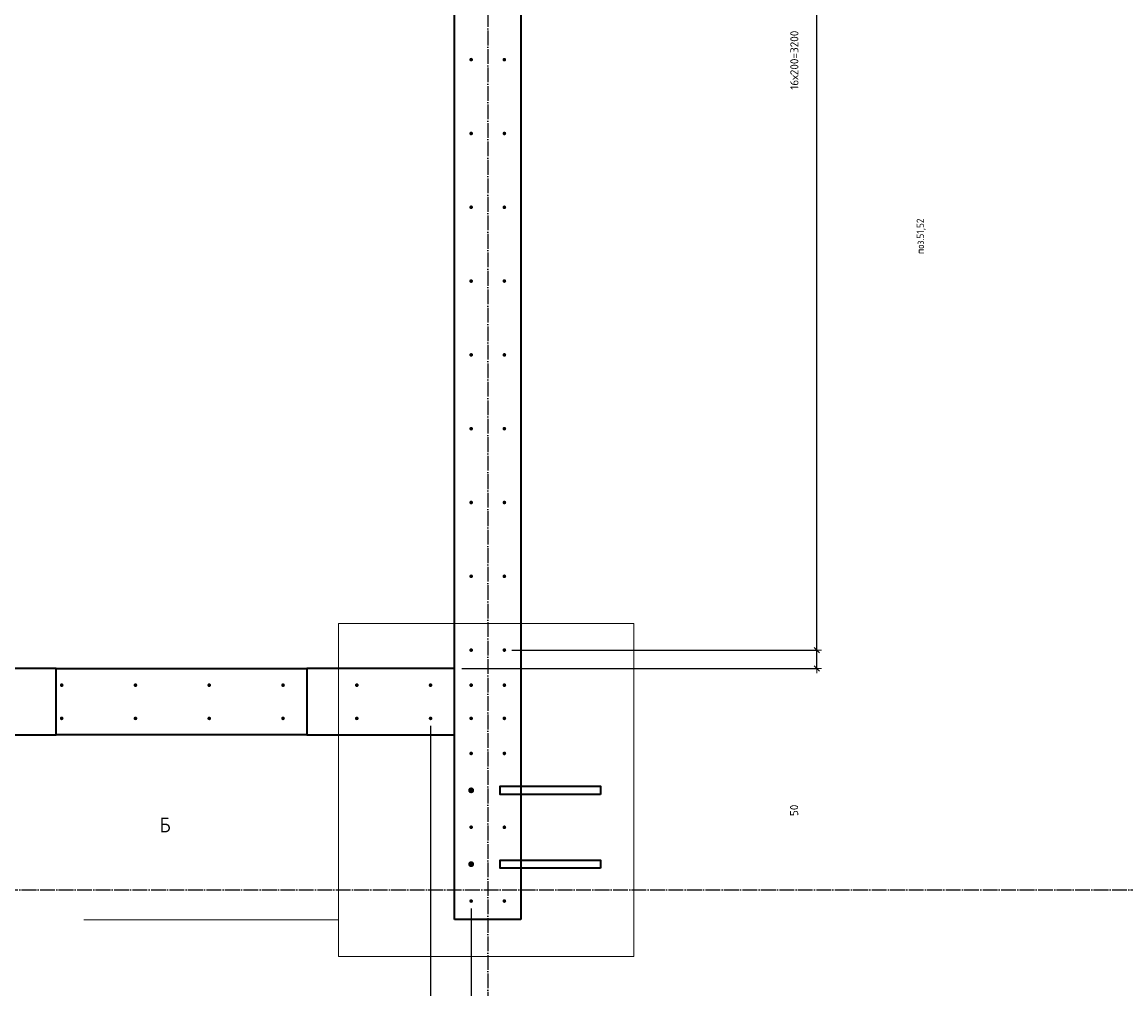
# Model space of a CAD drawing. Header units: millimetres. Extents: x 27309 to 183995, y -852 to 48500.
# Tile 35 of 93: x 138478 to 141470, y 38132 to 40752. Entities that reach past the tile are written whole.
import ezdxf

# ---------------------------------------------------------------- set-up
doc = ezdxf.new("R2010")
doc.units = ezdxf.units.MM
doc.header["$PDMODE"] = 65
doc.linetypes.add('______11', pattern=[50, 40, -5, 0, -5])
doc.linetypes.add('______5', pattern=[110, 80, -10, 10, -10])
for name, color, linetype, lineweight in [('Standard', 7, 'Continuous', 25), ('Арм.стержн. Выпуски', 180, 'Continuous', 35), ('Размерная линия_ общее', 7, 'Continuous', 13)]:
    doc.layers.add(name, color=color, linetype=linetype, lineweight=lineweight)
doc.layers.add('Осевая линия_ общее', color=7, linetype='______5', lineweight=13, true_color=0xa0a0a0)
doc.styles.add('ISOCPEUR', font='ISOCPEUR')
doc.dimstyles.new('DIMSTYLE_3', dxfattribs={"dimtxt": 22, "dimasz": 25, "dimexe": 0, "dimexo": 0, "dimgap": 11, "dimtad": 2, "dimdec": 0, "dimrnd": 5, "dimzin": 12, "dimdsep": 46, "dimtxsty": 'ISOCPEUR', "dimblk1": 'ALL_ML_STRICH', "dimblk2": 'ALL_ML_STRICH', "dimsah": 1, "dimcen": 0, "dimclrd": 7, "dimclre": 256, "dimclrt": 7, "dimadec": 0, "dimazin": 0, "dimtfac": 1, "dimtdec": 0, "dimtix": 1, "dimtmove": 2, "dimatfit": 3, "dimfxl": 0, "dimtzin": 0, "dimlwd": 0, "dimlwe": -3, "dimarcsym": 0})

# ---------------------------------------------------------------- blocks, each defined once
blk = doc.blocks.new('ALL_ML_STRICH')
at = {"color": 0, "linetype": 'ByBlock', "lineweight": -2}
for p, q in [((-1, 0), (0.5, 0)), ((-0.3, -0.3), (0.3, 0.3)), ((0, -0.5), (0, 0.5))]:
    blk.add_line(p, q, dxfattribs=at)
blk = doc.blocks.new('*D59')
at = {"layer": 'DEFPOINTS', "color": 7, "linetype": 'Continuous', "lineweight": 13, "transparency": 33554687}
for p in [(139785, 39050), (139650, 39000), (140632.1, 39000)]:
    blk.add_point(p, dxfattribs=at)
at = {"layer": 'Размерная линия_ общее', "color": 253, "linetype": 'Continuous', "lineweight": -2, "true_color": 0xa0a0a0, "transparency": 33554687}
for p, q in [((139805, 39050), (140632.1, 39050)), ((139670, 39000), (140632.1, 39000))]:
    blk.add_line(p, q, dxfattribs=at)
at = {"layer": 'Размерная линия_ общее', "color": 7, "linetype": 'Continuous', "lineweight": -2, "transparency": 33554687}
blk.add_line((140632.1, 39000), (140632.1, 39050), dxfattribs=at)
at = {"layer": 'Размерная линия_ общее', "color": 7, "linetype": 'Continuous', "lineweight": 13, "transparency": 33554687, "xscale": 25, "yscale": 25, "zscale": 25}
for p, rotation in [((140632.1, 39050), 90), ((140632.1, 39000), 270)]:
    blk.add_blockref('ALL_ML_STRICH', p, dxfattribs=dict(at, rotation=rotation))
at = {"layer": 'Размерная линия_ общее', "color": 7, "linetype": 'Continuous', "lineweight": 13, "transparency": 33554687, "insert": (140570.5, 38615.8), "char_height": 22, "width": 44, "attachment_point": 5, "rotation": 90, "style": 'ISOCPEUR'}
blk.add_mtext('\\A1;{50}', dxfattribs=at)
blk = doc.blocks.new('*D60')
at = {"layer": 'DEFPOINTS', "color": 7, "linetype": 'Continuous', "lineweight": 13, "transparency": 33554687}
for p in [(139785, 42250), (139785, 39050), (140632.1, 39050)]:
    blk.add_point(p, dxfattribs=at)
at = {"layer": 'Размерная линия_ общее', "color": 253, "linetype": 'Continuous', "lineweight": -2, "true_color": 0xa0a0a0, "transparency": 33554687}
for p, q in [((139805, 42250), (140632.1, 42250)), ((139805, 39050), (140632.1, 39050))]:
    blk.add_line(p, q, dxfattribs=at)
at = {"layer": 'Размерная линия_ общее', "color": 7, "linetype": 'Continuous', "lineweight": -2, "transparency": 33554687}
blk.add_line((140632.1, 39050), (140632.1, 42250), dxfattribs=at)
at = {"layer": 'Размерная линия_ общее', "color": 7, "linetype": 'Continuous', "lineweight": 13, "transparency": 33554687, "xscale": 25, "yscale": 25, "zscale": 25}
for p, rotation in [((140632.1, 42250), 90), ((140632.1, 39050), 270)]:
    blk.add_blockref('ALL_ML_STRICH', p, dxfattribs=dict(at, rotation=rotation))
at = {"layer": 'Размерная линия_ общее', "color": 7, "linetype": 'Continuous', "lineweight": 13, "transparency": 33554687, "insert": (140560.1, 40568.6), "char_height": 22, "width": 1.1, "attachment_point": 1, "rotation": 90, "line_spacing_factor": 0.60241, "style": 'ISOCPEUR'}
blk.add_mtext('16х200=3200', dxfattribs=at)
blk = doc.blocks.new('*D490')
at = {"layer": 'DEFPOINTS', "color": 7, "linetype": 'Continuous', "lineweight": 13, "transparency": 33554687}
for p in [(137185, 38865), (139585, 38865), (137185, 37509)]:
    blk.add_point(p, dxfattribs=at)
at = {"layer": 'Размерная линия_ общее', "color": 253, "linetype": 'Continuous', "lineweight": -2, "true_color": 0xa0a0a0, "transparency": 33554687}
for p, q in [((137185, 38845), (137185, 37509)), ((139585, 38845), (139585, 37509))]:
    blk.add_line(p, q, dxfattribs=at)
at = {"layer": 'Размерная линия_ общее', "color": 7, "linetype": 'Continuous', "lineweight": -2, "transparency": 33554687}
blk.add_line((137185, 37509), (139585, 37509), dxfattribs=at)
at = {"layer": 'Размерная линия_ общее', "color": 7, "linetype": 'Continuous', "lineweight": 13, "transparency": 33554687, "xscale": 25, "yscale": 25, "zscale": 25, "rotation": 180}
blk.add_blockref('ALL_ML_STRICH', (137185, 37509), dxfattribs=at)
at = {"layer": 'Размерная линия_ общее', "color": 7, "linetype": 'Continuous', "lineweight": 13, "transparency": 33554687, "xscale": 25, "yscale": 25, "zscale": 25}
blk.add_blockref('ALL_ML_STRICH', (139585, 37509), dxfattribs=at)
at = {"layer": 'Размерная линия_ общее', "color": 7, "linetype": 'Continuous', "lineweight": 13, "transparency": 33554687, "insert": (138302.5, 37581), "char_height": 22, "width": 1.1, "attachment_point": 1, "line_spacing_factor": 0.60241, "style": 'ISOCPEUR'}
blk.add_mtext('12х200=2400', dxfattribs=at)
blk = doc.blocks.new('*D491')
at = {"layer": 'DEFPOINTS', "color": 7, "linetype": 'Continuous', "lineweight": 13, "transparency": 33554687}
for p in [(139585, 38865), (139695, 38370), (139585, 37509)]:
    blk.add_point(p, dxfattribs=at)
at = {"layer": 'Размерная линия_ общее', "color": 253, "linetype": 'Continuous', "lineweight": -2, "true_color": 0xa0a0a0, "transparency": 33554687}
for p, q in [((139585, 38845), (139585, 37509)), ((139695, 38350), (139695, 37509))]:
    blk.add_line(p, q, dxfattribs=at)
at = {"layer": 'Размерная линия_ общее', "color": 7, "linetype": 'Continuous', "lineweight": -2, "transparency": 33554687}
blk.add_line((139585, 37509), (139695, 37509), dxfattribs=at)
at = {"layer": 'Размерная линия_ общее', "color": 7, "linetype": 'Continuous', "lineweight": 13, "transparency": 33554687, "xscale": 25, "yscale": 25, "zscale": 25, "rotation": 180}
blk.add_blockref('ALL_ML_STRICH', (139585, 37509), dxfattribs=at)
at = {"layer": 'Размерная линия_ общее', "color": 7, "linetype": 'Continuous', "lineweight": 13, "transparency": 33554687, "xscale": 25, "yscale": 25, "zscale": 25}
blk.add_blockref('ALL_ML_STRICH', (139695, 37509), dxfattribs=at)
at = {"layer": 'Размерная линия_ общее', "color": 7, "linetype": 'Continuous', "lineweight": 13, "transparency": 33554687, "insert": (139797.2, 37570.5), "char_height": 22, "width": 66, "attachment_point": 5, "style": 'ISOCPEUR'}
blk.add_mtext('\\A1;{110}', dxfattribs=at)

msp = doc.modelspace()

# ---------------------------------------------------------------- hatches: boundary and pattern name
at = {"layer": 'Арм.стержн. Выпуски', "linetype": 'Continuous', "lineweight": 35, "transparency": 33554687}
for color, points in [(4, [(139700, 40650), (139699.6, 40651.9), (139698.5, 40653.5), (139696.9, 40654.6), (139695, 40655), (139693.1, 40654.6), (139691.5, 40653.5), (139690.4, 40651.9), (139690, 40650), (139690.4, 40648.1), (139691.5, 40646.5), (139693.1, 40645.4), (139695, 40645), (139696.9, 40645.4), (139698.5, 40646.5), (139699.6, 40648.1)]), (4, [(139790, 40650), (139789.6, 40651.9), (139788.5, 40653.5), (139786.9, 40654.6), (139785, 40655), (139783.1, 40654.6), (139781.5, 40653.5), (139780.4, 40651.9), (139780, 40650), (139780.4, 40648.1), (139781.5, 40646.5), (139783.1, 40645.4), (139785, 40645), (139786.9, 40645.4), (139788.5, 40646.5), (139789.6, 40648.1)]), (4, [(139700, 40450), (139699.6, 40451.9), (139698.5, 40453.5), (139696.9, 40454.6), (139695, 40455), (139693.1, 40454.6), (139691.5, 40453.5), (139690.4, 40451.9), (139690, 40450), (139690.4, 40448.1), (139691.5, 40446.5), (139693.1, 40445.4), (139695, 40445), (139696.9, 40445.4), (139698.5, 40446.5), (139699.6, 40448.1)]), (4, [(139790, 40450), (139789.6, 40451.9), (139788.5, 40453.5), (139786.9, 40454.6), (139785, 40455), (139783.1, 40454.6), (139781.5, 40453.5), (139780.4, 40451.9), (139780, 40450), (139780.4, 40448.1), (139781.5, 40446.5), (139783.1, 40445.4), (139785, 40445), (139786.9, 40445.4), (139788.5, 40446.5), (139789.6, 40448.1)]), (4, [(139700, 40250), (139699.6, 40251.9), (139698.5, 40253.5), (139696.9, 40254.6), (139695, 40255), (139693.1, 40254.6), (139691.5, 40253.5), (139690.4, 40251.9), (139690, 40250), (139690.4, 40248.1), (139691.5, 40246.5), (139693.1, 40245.4), (139695, 40245), (139696.9, 40245.4), (139698.5, 40246.5), (139699.6, 40248.1)]), (4, [(139790, 40250), (139789.6, 40251.9), (139788.5, 40253.5), (139786.9, 40254.6), (139785, 40255), (139783.1, 40254.6), (139781.5, 40253.5), (139780.4, 40251.9), (139780, 40250), (139780.4, 40248.1), (139781.5, 40246.5), (139783.1, 40245.4), (139785, 40245), (139786.9, 40245.4), (139788.5, 40246.5), (139789.6, 40248.1)]), (4, [(139700, 40050), (139699.6, 40051.9), (139698.5, 40053.5), (139696.9, 40054.6), (139695, 40055), (139693.1, 40054.6), (139691.5, 40053.5), (139690.4, 40051.9), (139690, 40050), (139690.4, 40048.1), (139691.5, 40046.5), (139693.1, 40045.4), (139695, 40045), (139696.9, 40045.4), (139698.5, 40046.5), (139699.6, 40048.1)]), (4, [(139790, 40050), (139789.6, 40051.9), (139788.5, 40053.5), (139786.9, 40054.6), (139785, 40055), (139783.1, 40054.6), (139781.5, 40053.5), (139780.4, 40051.9), (139780, 40050), (139780.4, 40048.1), (139781.5, 40046.5), (139783.1, 40045.4), (139785, 40045), (139786.9, 40045.4), (139788.5, 40046.5), (139789.6, 40048.1)]), (4, [(139700, 39850), (139699.6, 39851.9), (139698.5, 39853.5), (139696.9, 39854.6), (139695, 39855), (139693.1, 39854.6), (139691.5, 39853.5), (139690.4, 39851.9), (139690, 39850), (139690.4, 39848.1), (139691.5, 39846.5), (139693.1, 39845.4), (139695, 39845), (139696.9, 39845.4), (139698.5, 39846.5), (139699.6, 39848.1)]), (4, [(139790, 39850), (139789.6, 39851.9), (139788.5, 39853.5), (139786.9, 39854.6), (139785, 39855), (139783.1, 39854.6), (139781.5, 39853.5), (139780.4, 39851.9), (139780, 39850), (139780.4, 39848.1), (139781.5, 39846.5), (139783.1, 39845.4), (139785, 39845), (139786.9, 39845.4), (139788.5, 39846.5), (139789.6, 39848.1)]), (4, [(139700, 39650), (139699.6, 39651.9), (139698.5, 39653.5), (139696.9, 39654.6), (139695, 39655), (139693.1, 39654.6), (139691.5, 39653.5), (139690.4, 39651.9), (139690, 39650), (139690.4, 39648.1), (139691.5, 39646.5), (139693.1, 39645.4), (139695, 39645), (139696.9, 39645.4), (139698.5, 39646.5), (139699.6, 39648.1)]), (4, [(139790, 39650), (139789.6, 39651.9), (139788.5, 39653.5), (139786.9, 39654.6), (139785, 39655), (139783.1, 39654.6), (139781.5, 39653.5), (139780.4, 39651.9), (139780, 39650), (139780.4, 39648.1), (139781.5, 39646.5), (139783.1, 39645.4), (139785, 39645), (139786.9, 39645.4), (139788.5, 39646.5), (139789.6, 39648.1)]), (4, [(139700, 39450), (139699.6, 39451.9), (139698.5, 39453.5), (139696.9, 39454.6), (139695, 39455), (139693.1, 39454.6), (139691.5, 39453.5), (139690.4, 39451.9), (139690, 39450), (139690.4, 39448.1), (139691.5, 39446.5), (139693.1, 39445.4), (139695, 39445), (139696.9, 39445.4), (139698.5, 39446.5), (139699.6, 39448.1)]), (4, [(139790, 39450), (139789.6, 39451.9), (139788.5, 39453.5), (139786.9, 39454.6), (139785, 39455), (139783.1, 39454.6), (139781.5, 39453.5), (139780.4, 39451.9), (139780, 39450), (139780.4, 39448.1), (139781.5, 39446.5), (139783.1, 39445.4), (139785, 39445), (139786.9, 39445.4), (139788.5, 39446.5), (139789.6, 39448.1)]), (4, [(139700, 39250), (139699.6, 39251.9), (139698.5, 39253.5), (139696.9, 39254.6), (139695, 39255), (139693.1, 39254.6), (139691.5, 39253.5), (139690.4, 39251.9), (139690, 39250), (139690.4, 39248.1), (139691.5, 39246.5), (139693.1, 39245.4), (139695, 39245), (139696.9, 39245.4), (139698.5, 39246.5), (139699.6, 39248.1)]), (4, [(139790, 39250), (139789.6, 39251.9), (139788.5, 39253.5), (139786.9, 39254.6), (139785, 39255), (139783.1, 39254.6), (139781.5, 39253.5), (139780.4, 39251.9), (139780, 39250), (139780.4, 39248.1), (139781.5, 39246.5), (139783.1, 39245.4), (139785, 39245), (139786.9, 39245.4), (139788.5, 39246.5), (139789.6, 39248.1)]), (4, [(139700, 39050), (139699.6, 39051.9), (139698.5, 39053.5), (139696.9, 39054.6), (139695, 39055), (139693.1, 39054.6), (139691.5, 39053.5), (139690.4, 39051.9), (139690, 39050), (139690.4, 39048.1), (139691.5, 39046.5), (139693.1, 39045.4), (139695, 39045), (139696.9, 39045.4), (139698.5, 39046.5), (139699.6, 39048.1)]), (4, [(139790, 39050), (139789.6, 39051.9), (139788.5, 39053.5), (139786.9, 39054.6), (139785, 39055), (139783.1, 39054.6), (139781.5, 39053.5), (139780.4, 39051.9), (139780, 39050), (139780.4, 39048.1), (139781.5, 39046.5), (139783.1, 39045.4), (139785, 39045), (139786.9, 39045.4), (139788.5, 39046.5), (139789.6, 39048.1)]), (4, [(138590, 38955), (138589.6, 38956.9), (138588.5, 38958.5), (138586.9, 38959.6), (138585, 38960), (138583.1, 38959.6), (138581.5, 38958.5), (138580.4, 38956.9), (138580, 38955), (138580.4, 38953.1), (138581.5, 38951.5), (138583.1, 38950.4), (138585, 38950), (138586.9, 38950.4), (138588.5, 38951.5), (138589.6, 38953.1)]), (4, [(138790, 38955), (138789.6, 38956.9), (138788.5, 38958.5), (138786.9, 38959.6), (138785, 38960), (138783.1, 38959.6), (138781.5, 38958.5), (138780.4, 38956.9), (138780, 38955), (138780.4, 38953.1), (138781.5, 38951.5), (138783.1, 38950.4), (138785, 38950), (138786.9, 38950.4), (138788.5, 38951.5), (138789.6, 38953.1)]), (4, [(138990, 38955), (138989.6, 38956.9), (138988.5, 38958.5), (138986.9, 38959.6), (138985, 38960), (138983.1, 38959.6), (138981.5, 38958.5), (138980.4, 38956.9), (138980, 38955), (138980.4, 38953.1), (138981.5, 38951.5), (138983.1, 38950.4), (138985, 38950), (138986.9, 38950.4), (138988.5, 38951.5), (138989.6, 38953.1)]), (4, [(139190, 38955), (139189.6, 38956.9), (139188.5, 38958.5), (139186.9, 38959.6), (139185, 38960), (139183.1, 38959.6), (139181.5, 38958.5), (139180.4, 38956.9), (139180, 38955), (139180.4, 38953.1), (139181.5, 38951.5), (139183.1, 38950.4), (139185, 38950), (139186.9, 38950.4), (139188.5, 38951.5), (139189.6, 38953.1)]), (4, [(139390, 38955), (139389.6, 38956.9), (139388.5, 38958.5), (139386.9, 38959.6), (139385, 38960), (139383.1, 38959.6), (139381.5, 38958.5), (139380.4, 38956.9), (139380, 38955), (139380.4, 38953.1), (139381.5, 38951.5), (139383.1, 38950.4), (139385, 38950), (139386.9, 38950.4), (139388.5, 38951.5), (139389.6, 38953.1)]), (4, [(139590, 38955), (139589.6, 38956.9), (139588.5, 38958.5), (139586.9, 38959.6), (139585, 38960), (139583.1, 38959.6), (139581.5, 38958.5), (139580.4, 38956.9), (139580, 38955), (139580.4, 38953.1), (139581.5, 38951.5), (139583.1, 38950.4), (139585, 38950), (139586.9, 38950.4), (139588.5, 38951.5), (139589.6, 38953.1)]), (4, [(139700, 38955), (139699.6, 38956.9), (139698.5, 38958.5), (139696.9, 38959.6), (139695, 38960), (139693.1, 38959.6), (139691.5, 38958.5), (139690.4, 38956.9), (139690, 38955), (139690.4, 38953.1), (139691.5, 38951.5), (139693.1, 38950.4), (139695, 38950), (139696.9, 38950.4), (139698.5, 38951.5), (139699.6, 38953.1)]), (4, [(139790, 38955), (139789.6, 38956.9), (139788.5, 38958.5), (139786.9, 38959.6), (139785, 38960), (139783.1, 38959.6), (139781.5, 38958.5), (139780.4, 38956.9), (139780, 38955), (139780.4, 38953.1), (139781.5, 38951.5), (139783.1, 38950.4), (139785, 38950), (139786.9, 38950.4), (139788.5, 38951.5), (139789.6, 38953.1)]), (4, [(138590, 38865), (138589.6, 38866.9), (138588.5, 38868.5), (138586.9, 38869.6), (138585, 38870), (138583.1, 38869.6), (138581.5, 38868.5), (138580.4, 38866.9), (138580, 38865), (138580.4, 38863.1), (138581.5, 38861.5), (138583.1, 38860.4), (138585, 38860), (138586.9, 38860.4), (138588.5, 38861.5), (138589.6, 38863.1)]), (4, [(138790, 38865), (138789.6, 38866.9), (138788.5, 38868.5), (138786.9, 38869.6), (138785, 38870), (138783.1, 38869.6), (138781.5, 38868.5), (138780.4, 38866.9), (138780, 38865), (138780.4, 38863.1), (138781.5, 38861.5), (138783.1, 38860.4), (138785, 38860), (138786.9, 38860.4), (138788.5, 38861.5), (138789.6, 38863.1)]), (4, [(138990, 38865), (138989.6, 38866.9), (138988.5, 38868.5), (138986.9, 38869.6), (138985, 38870), (138983.1, 38869.6), (138981.5, 38868.5), (138980.4, 38866.9), (138980, 38865), (138980.4, 38863.1), (138981.5, 38861.5), (138983.1, 38860.4), (138985, 38860), (138986.9, 38860.4), (138988.5, 38861.5), (138989.6, 38863.1)]), (4, [(139190, 38865), (139189.6, 38866.9), (139188.5, 38868.5), (139186.9, 38869.6), (139185, 38870), (139183.1, 38869.6), (139181.5, 38868.5), (139180.4, 38866.9), (139180, 38865), (139180.4, 38863.1), (139181.5, 38861.5), (139183.1, 38860.4), (139185, 38860), (139186.9, 38860.4), (139188.5, 38861.5), (139189.6, 38863.1)]), (4, [(139390, 38865), (139389.6, 38866.9), (139388.5, 38868.5), (139386.9, 38869.6), (139385, 38870), (139383.1, 38869.6), (139381.5, 38868.5), (139380.4, 38866.9), (139380, 38865), (139380.4, 38863.1), (139381.5, 38861.5), (139383.1, 38860.4), (139385, 38860), (139386.9, 38860.4), (139388.5, 38861.5), (139389.6, 38863.1)]), (4, [(139590, 38865), (139589.6, 38866.9), (139588.5, 38868.5), (139586.9, 38869.6), (139585, 38870), (139583.1, 38869.6), (139581.5, 38868.5), (139580.4, 38866.9), (139580, 38865), (139580.4, 38863.1), (139581.5, 38861.5), (139583.1, 38860.4), (139585, 38860), (139586.9, 38860.4), (139588.5, 38861.5), (139589.6, 38863.1)]), (4, [(139700, 38865), (139699.6, 38866.9), (139698.5, 38868.5), (139696.9, 38869.6), (139695, 38870), (139693.1, 38869.6), (139691.5, 38868.5), (139690.4, 38866.9), (139690, 38865), (139690.4, 38863.1), (139691.5, 38861.5), (139693.1, 38860.4), (139695, 38860), (139696.9, 38860.4), (139698.5, 38861.5), (139699.6, 38863.1)]), (4, [(139790, 38865), (139789.6, 38866.9), (139788.5, 38868.5), (139786.9, 38869.6), (139785, 38870), (139783.1, 38869.6), (139781.5, 38868.5), (139780.4, 38866.9), (139780, 38865), (139780.4, 38863.1), (139781.5, 38861.5), (139783.1, 38860.4), (139785, 38860), (139786.9, 38860.4), (139788.5, 38861.5), (139789.6, 38863.1)]), (4, [(139700, 38770), (139699.6, 38771.9), (139698.5, 38773.5), (139696.9, 38774.6), (139695, 38775), (139693.1, 38774.6), (139691.5, 38773.5), (139690.4, 38771.9), (139690, 38770), (139690.4, 38768.1), (139691.5, 38766.5), (139693.1, 38765.4), (139695, 38765), (139696.9, 38765.4), (139698.5, 38766.5), (139699.6, 38768.1)]), (4, [(139790, 38770), (139789.6, 38771.9), (139788.5, 38773.5), (139786.9, 38774.6), (139785, 38775), (139783.1, 38774.6), (139781.5, 38773.5), (139780.4, 38771.9), (139780, 38770), (139780.4, 38768.1), (139781.5, 38766.5), (139783.1, 38765.4), (139785, 38765), (139786.9, 38765.4), (139788.5, 38766.5), (139789.6, 38768.1)]), (7, [(139703, 38670), (139702.4, 38673.1), (139700.7, 38675.7), (139698.1, 38677.4), (139695, 38678), (139691.9, 38677.4), (139689.3, 38675.7), (139687.6, 38673.1), (139687, 38670), (139687.6, 38666.9), (139689.3, 38664.3), (139691.9, 38662.6), (139695, 38662), (139698.1, 38662.6), (139700.7, 38664.3), (139702.4, 38666.9)]), (4, [(139700, 38570), (139699.6, 38571.9), (139698.5, 38573.5), (139696.9, 38574.6), (139695, 38575), (139693.1, 38574.6), (139691.5, 38573.5), (139690.4, 38571.9), (139690, 38570), (139690.4, 38568.1), (139691.5, 38566.5), (139693.1, 38565.4), (139695, 38565), (139696.9, 38565.4), (139698.5, 38566.5), (139699.6, 38568.1)]), (4, [(139790, 38570), (139789.6, 38571.9), (139788.5, 38573.5), (139786.9, 38574.6), (139785, 38575), (139783.1, 38574.6), (139781.5, 38573.5), (139780.4, 38571.9), (139780, 38570), (139780.4, 38568.1), (139781.5, 38566.5), (139783.1, 38565.4), (139785, 38565), (139786.9, 38565.4), (139788.5, 38566.5), (139789.6, 38568.1)]), (7, [(139703, 38470), (139702.4, 38473.1), (139700.7, 38475.7), (139698.1, 38477.4), (139695, 38478), (139691.9, 38477.4), (139689.3, 38475.7), (139687.6, 38473.1), (139687, 38470), (139687.6, 38466.9), (139689.3, 38464.3), (139691.9, 38462.6), (139695, 38462), (139698.1, 38462.6), (139700.7, 38464.3), (139702.4, 38466.9)]), (4, [(139700, 38370), (139699.6, 38371.9), (139698.5, 38373.5), (139696.9, 38374.6), (139695, 38375), (139693.1, 38374.6), (139691.5, 38373.5), (139690.4, 38371.9), (139690, 38370), (139690.4, 38368.1), (139691.5, 38366.5), (139693.1, 38365.4), (139695, 38365), (139696.9, 38365.4), (139698.5, 38366.5), (139699.6, 38368.1)]), (4, [(139790, 38370), (139789.6, 38371.9), (139788.5, 38373.5), (139786.9, 38374.6), (139785, 38375), (139783.1, 38374.6), (139781.5, 38373.5), (139780.4, 38371.9), (139780, 38370), (139780.4, 38368.1), (139781.5, 38366.5), (139783.1, 38365.4), (139785, 38365), (139786.9, 38365.4), (139788.5, 38366.5), (139789.6, 38368.1)])]:
    msp.add_hatch(color=color, dxfattribs=at).paths.add_polyline_path(points)

# ---------------------------------------------------------------- linework, layer by layer
at = {"color": 7, "linetype": 'Continuous', "lineweight": 35, "transparency": 33554687}
for p, q in [((139650, 38320), (139650, 43400)), ((139830, 43400), (139830, 38320)), ((138570, 39000), (138370, 39000)), ((138570, 38820), (138570, 39000)), ((138570, 39000), (139250, 39000)), ((139250, 39000), (139250, 38820)), ((139650, 39000), (139250, 39000)), ((138370, 38820), (138570, 38820)), ((139250, 38820), (138570, 38820)), ((139250, 38820), (139650, 38820)), ((139830, 38320), (139650, 38320))]:
    msp.add_line(p, q, dxfattribs=at)
at = {"layer": 'Standard', "color": 7, "linetype": 'Continuous', "lineweight": 13, "transparency": 33554687}
msp.add_line((139335.1, 38318.9), (138645.1, 38318.9), dxfattribs=at)
msp.add_lwpolyline([(139335.1, 39121.9), (140135.7, 39121.9), (140135.7, 38219.6), (139335.1, 38219.6), (139335.1, 39121.9)], close=True, dxfattribs=at)
at = {"layer": 'Арм.стержн. Выпуски', "color": 7, "linetype": 'Continuous', "lineweight": 35, "transparency": 33554687}
for points in [[(140046, 38659), (139774, 38659), (139774, 38681), (140046, 38681), (140046, 38659)], [(140046, 38459), (139774, 38459), (139774, 38481), (140046, 38481), (140046, 38459)]]:
    msp.add_lwpolyline(points, dxfattribs=at)
at = {"layer": 'Осевая линия_ общее', "color": 253, "linetype": '______11', "lineweight": -3, "true_color": 0xa0a0a0, "transparency": 33554687}
for p, q in [((139740, 46340), (139740, 27662.1)), ((125200, 38400), (169325.4, 38400))]:
    msp.add_line(p, q, dxfattribs=at)

# ---------------------------------------------------------------- texts
at = {"layer": 'Standard', "color": 7, "linetype": 'Continuous', "lineweight": 13, "transparency": 33554687, "insert": (140927.2, 40123.3), "char_height": 20, "width": 104.817, "attachment_point": 7, "rotation": 90, "style": 'ISOCPEUR'}
msp.add_mtext('\\A1;{\\fISOCPEUR|i0|b0;\\H20.000000;\\W0.909091;\\C7;поз.51,52}\\P', dxfattribs=at)
at = {"layer": 'Standard', "color": 7, "linetype": 'Continuous', "lineweight": 13, "transparency": 33554687, "insert": (138865.4, 38576.2), "char_height": 40, "width": 43.636, "attachment_point": 5, "style": 'ISOCPEUR'}
msp.add_mtext('\\A1;{\\fISOCPEUR|i0|b0;\\H40.000000;\\W0.909091;\\C7;Б}\\P', dxfattribs=at)

# ---------------------------------------------------------------- dimensions: what is measured, and where the dimension line sits
at = {"layer": 'Размерная линия_ общее', "color": 7, "linetype": 'Continuous', "lineweight": 13, "transparency": 33554687}
dim = msp.add_linear_dim(base=(140632.1, 42250), p1=(139805, 39050), p2=(139805, 42250), angle=90, text='16х200=3200', dimstyle='DIMSTYLE_3', override={"dimpost": '<>', "dimclrd": 7, "dimclre": 253, "dimclrt": 7, "dimlwd": 0, "dimlwe": 65533}, dxfattribs=at)
dim.commit()
dim.dimension.update_dxf_attribs({"geometry": '*D60', "text_midpoint": (140621.1, 40650), "dimtype": 160})
dim = msp.add_linear_dim(base=(140632.1, 39050), p1=(139670, 39000), p2=(139805, 39050), angle=90, dimstyle='DIMSTYLE_3', override={"dimpost": '<>', "dimclrd": 7, "dimclre": 253, "dimclrt": 7, "dimlwd": 0, "dimlwe": 65533}, dxfattribs=at)
dim.commit()
dim.dimension.update_dxf_attribs({"geometry": '*D59', "text_midpoint": (140570.5, 38615.8), "dimtype": 160})
dim = msp.add_linear_dim(base=(139585, 37509), p1=(137185, 38845), p2=(139585, 38845), text='12х200=2400', dimstyle='DIMSTYLE_3', override={"dimpost": '<>', "dimclrd": 7, "dimclre": 253, "dimclrt": 7, "dimlwd": 0, "dimlwe": 65533}, dxfattribs=at)
dim.commit()
dim.dimension.update_dxf_attribs({"geometry": '*D490', "text_midpoint": (138385, 37520), "dimtype": 160})
dim = msp.add_linear_dim(base=(139695, 37509), p1=(139585, 38845), p2=(139695, 38350), dimstyle='DIMSTYLE_3', override={"dimpost": '<>', "dimclrd": 7, "dimclre": 253, "dimclrt": 7, "dimlwd": 0, "dimlwe": 65533}, dxfattribs=at)
dim.commit()
dim.dimension.update_dxf_attribs({"geometry": '*D491', "text_midpoint": (139797.2, 37570.5), "dimtype": 160})

doc.saveas('drawing.dxf')
